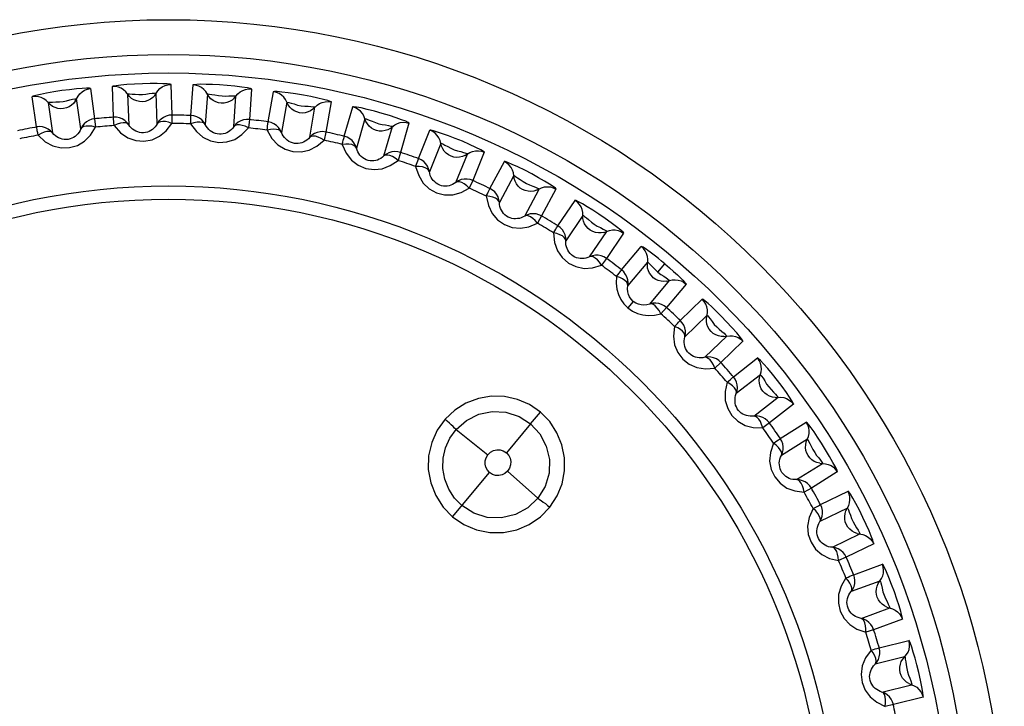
# Model space of a CAD drawing. Header units: millimetres. Extents: x 0 to 1574, y -402 to 1216.
# Tile 45 of 89: x 706.58 to 717.19, y 642.19 to 649.58. Entities that reach past the tile are written whole.
import ezdxf

# ---------------------------------------------------------------- set-up
doc = ezdxf.new("R2010")
doc.units = ezdxf.units.MM
doc.header["$LTSCALE"] = 65.395
for name, color, linetype in [('01_DISPLAYCASE_00_3_AM_0', 7, 'CONTINUOUS'), ('R911330333_FOLIE_00_3_AM_0', 7, 'CONTINUOUS'), ('XUAN_NIU_00_3_AM_0', 7, 'CONTINUOUS')]:
    doc.layers.add(name, color=color, linetype=linetype)

msp = doc.modelspace()

# ---------------------------------------------------------------- linework, layer by layer
at = {"layer": '01_DISPLAYCASE_00_3_AM_0', "color": 7}
msp.add_circle((708.187, 640.582), 8.625, dxfattribs=at)
at = {"layer": 'R911330333_FOLIE_00_3_AM_0', "color": 7}
msp.add_circle((708.187, 640.582), 9, dxfattribs=at)
at = {"layer": 'XUAN_NIU_00_3_AM_0', "color": 7}
for p, q in [((707.345, 648.84), (707.391, 648.514)), ((707.594, 648.532), (707.582, 648.861)), ((708.212, 648.883), (708.224, 648.554)), ((708.428, 648.551), (708.451, 648.879)), ((709.08, 648.835), (709.057, 648.507)), ((709.26, 648.482), (709.317, 648.806)), ((706.766, 648.427), (706.72, 648.753)), ((706.892, 648.689), (706.938, 648.363)), ((707.243, 648.406), (707.197, 648.732)), ((707.746, 648.78), (707.758, 648.451)), ((708.066, 648.462), (708.055, 648.791)), ((708.606, 648.781), (708.583, 648.453)), ((708.89, 648.432), (708.913, 648.76)), ((708.909, 648.763), (708.913, 648.76)), ((709.46, 648.692), (709.403, 648.368)), ((709.938, 648.696), (709.881, 648.372)), ((709.707, 648.315), (709.764, 648.639)), ((710.08, 648.326), (710.17, 648.643)), ((707.391, 648.514), (707.4, 648.425)), ((708.224, 648.554), (708.224, 648.465)), ((709.057, 648.507), (709.047, 648.418)), ((710.301, 648.515), (710.211, 648.199)), ((709.881, 648.372), (709.862, 648.285)), ((710.507, 648.114), (710.598, 648.43)), ((710.776, 648.469), (710.686, 648.153)), ((710.879, 648.086), (711.002, 648.391)), ((711.119, 648.25), (710.996, 647.945)), ((710.686, 648.153), (710.658, 648.067)), ((711.281, 647.83), (711.405, 648.135)), ((711.401, 648.139), (711.405, 648.135)), ((711.587, 648.155), (711.463, 647.85)), ((711.648, 647.764), (711.803, 648.054)), ((711.463, 647.85), (711.426, 647.768)), ((711.904, 647.902), (711.75, 647.612)), ((712.022, 647.467), (712.177, 647.757)), ((712.359, 647.758), (712.205, 647.468)), ((712.38, 647.363), (712.564, 647.635)), ((712.205, 647.468), (712.16, 647.39)), ((712.649, 647.473), (712.465, 647.201)), ((712.721, 647.028), (712.905, 647.301)), ((713.087, 647.283), (712.903, 647.01)), ((713.066, 646.887), (713.277, 647.139)), ((712.903, 647.01), (712.85, 646.938)), ((713.345, 646.969), (713.134, 646.717)), ((713.457, 646.863), (713.532, 646.952)), ((713.37, 646.519), (713.581, 646.771)), ((713.76, 646.734), (713.549, 646.482)), ((713.698, 646.343), (713.935, 646.571)), ((713.192, 646.547), (713.134, 646.478)), ((713.549, 646.482), (713.488, 646.415)), ((713.984, 646.395), (713.748, 646.166)), ((713.962, 645.945), (714.198, 646.173)), ((714.373, 646.118), (714.136, 645.889)), ((714.27, 645.735), (714.529, 645.938)), ((714.136, 645.889), (714.069, 645.829)), ((714.56, 645.757), (714.301, 645.555)), ((714.491, 645.312), (714.75, 645.514)), ((714.917, 645.441), (714.658, 645.238)), ((712.086, 645.229), (712.191, 645.355)), ((712.086, 645.229), (711.825, 644.917)), ((714.658, 645.238), (714.585, 645.186)), ((714.775, 645.071), (715.054, 645.245)), ((711.283, 645.167), (711.626, 644.896)), ((715.066, 645.063), (714.787, 644.888)), ((714.951, 644.627), (715.229, 644.801)), ((715.229, 644.806), (715.229, 644.801)), ((711.245, 644.227), (711.644, 644.703)), ((712.164, 644.427), (711.837, 644.718)), ((715.388, 644.711), (715.109, 644.536)), ((715.109, 644.536), (715.032, 644.492)), ((715.208, 644.358), (715.504, 644.502)), ((715.497, 644.319), (715.201, 644.175)), ((715.336, 643.898), (715.632, 644.042)), ((715.781, 643.935), (715.485, 643.791)), ((715.485, 643.791), (715.403, 643.755)), ((715.565, 643.603), (715.874, 643.716)), ((715.847, 643.535), (715.538, 643.422)), ((715.644, 643.132), (715.953, 643.245)), ((716.089, 643.123), (715.78, 643.011)), ((715.78, 643.011), (715.695, 642.983)), ((715.84, 642.815), (716.159, 642.895)), ((716.114, 642.718), (715.795, 642.638)), ((715.869, 642.339), (716.189, 642.418)), ((716.19, 642.424), (716.189, 642.418)), ((716.312, 642.283), (715.992, 642.204)), ((715.992, 642.204), (715.905, 642.185))]:
    msp.add_line(p, q, dxfattribs=at)
for points in [[(707.348, 648.841), (707.335, 648.843), (707.305, 648.843), (707.258, 648.841), (707.197, 648.836), (707.121, 648.828), (707.038, 648.818), (706.953, 648.805), (706.873, 648.791), (706.808, 648.778), (706.759, 648.767), (706.729, 648.758), (706.717, 648.752)], [(707.183, 648.705), (707.212, 648.76), (707.232, 648.785), (707.256, 648.806), (707.283, 648.822), (707.313, 648.834), (707.345, 648.84)], [(708.216, 648.883), (708.203, 648.887), (708.173, 648.89), (708.126, 648.893), (708.065, 648.895), (707.989, 648.895), (707.905, 648.893), (707.819, 648.889), (707.738, 648.884), (707.672, 648.877), (707.622, 648.871), (707.591, 648.866), (707.579, 648.861)], [(707.727, 648.805), (707.703, 648.826), (707.676, 648.843), (707.647, 648.854), (707.615, 648.861), (707.582, 648.861)], [(707.904, 648.698), (707.873, 648.7), (707.844, 648.707), (707.815, 648.718), (707.789, 648.735), (707.766, 648.755), (707.727, 648.805)], [(707.746, 648.78), (707.751, 648.783), (707.768, 648.782), (707.794, 648.781), (707.827, 648.779), (707.867, 648.775), (707.906, 648.776), (707.944, 648.779), (707.98, 648.786), (708.011, 648.789), (708.035, 648.792), (708.05, 648.793), (708.055, 648.791)], [(708.038, 648.766), (708.072, 648.817), (708.094, 648.84), (708.12, 648.858), (708.149, 648.872), (708.18, 648.88), (708.212, 648.883)], [(709.083, 648.835), (709.071, 648.84), (709.036, 648.847), (708.976, 648.856), (708.902, 648.866), (708.82, 648.873), (708.737, 648.879), (708.661, 648.883), (708.592, 648.885), (708.535, 648.886), (708.49, 648.885), (708.462, 648.882), (708.448, 648.879)], [(708.589, 648.808), (708.568, 648.831), (708.543, 648.851), (708.514, 648.865), (708.483, 648.875), (708.451, 648.879)], [(708.754, 648.684), (708.724, 648.688), (708.695, 648.698), (708.668, 648.712), (708.643, 648.731), (708.622, 648.755), (708.589, 648.808)], [(708.894, 648.736), (708.934, 648.784), (708.958, 648.804), (708.986, 648.82), (709.016, 648.83), (709.048, 648.836), (709.08, 648.835)], [(709.941, 648.696), (709.929, 648.702), (709.901, 648.712), (709.856, 648.724), (709.796, 648.738), (709.721, 648.754), (709.639, 648.77), (709.554, 648.784), (709.474, 648.796), (709.408, 648.803), (709.358, 648.808), (709.327, 648.808), (709.314, 648.806)], [(709.447, 648.721), (709.428, 648.746), (709.405, 648.768), (709.378, 648.786), (709.349, 648.799), (709.317, 648.806)], [(706.87, 648.712), (706.844, 648.73), (706.816, 648.744), (706.785, 648.752), (706.753, 648.755), (706.72, 648.753)], [(707.057, 648.624), (707.027, 648.623), (706.996, 648.626), (706.967, 648.635), (706.939, 648.648), (706.914, 648.667), (706.87, 648.712)], [(706.892, 648.689), (706.896, 648.693), (706.913, 648.694), (706.939, 648.695), (706.972, 648.697), (707.012, 648.697), (707.051, 648.702), (707.088, 648.709), (707.124, 648.719), (707.154, 648.726), (707.177, 648.731), (707.193, 648.734), (707.197, 648.732)], [(707.183, 648.705), (707.164, 648.681), (707.142, 648.66), (707.116, 648.644), (707.087, 648.631), (707.057, 648.624)], [(708.038, 648.766), (708.017, 648.743), (707.992, 648.725), (707.965, 648.711), (707.935, 648.702), (707.904, 648.698)], [(708.606, 648.781), (708.611, 648.784), (708.628, 648.781), (708.654, 648.777), (708.687, 648.772), (708.725, 648.764), (708.764, 648.761), (708.802, 648.76), (708.838, 648.762), (708.869, 648.763), (708.909, 648.763)], [(708.894, 648.736), (708.871, 648.717), (708.844, 648.701), (708.815, 648.69), (708.785, 648.684), (708.754, 648.684)], [(709.597, 648.58), (709.568, 648.588), (709.54, 648.6), (709.515, 648.618), (709.493, 648.639), (709.474, 648.664), (709.447, 648.721)], [(709.46, 648.692), (709.466, 648.695), (709.482, 648.69), (709.507, 648.684), (709.539, 648.675), (709.577, 648.663), (709.616, 648.656), (709.653, 648.651), (709.69, 648.649), (709.721, 648.647), (709.745, 648.644), (709.76, 648.642), (709.764, 648.639)], [(709.742, 648.618), (709.787, 648.661), (709.813, 648.678), (709.842, 648.691), (709.873, 648.699), (709.906, 648.7), (709.938, 648.696)], [(709.742, 648.618), (709.717, 648.601), (709.689, 648.588), (709.66, 648.58), (709.629, 648.577), (709.597, 648.58)], [(710.779, 648.468), (710.768, 648.476), (710.741, 648.488), (710.697, 648.505), (710.639, 648.526), (710.567, 648.549), (710.487, 648.573), (710.404, 648.596), (710.326, 648.616), (710.261, 648.631), (710.211, 648.64), (710.18, 648.644), (710.167, 648.644)], [(710.29, 648.545), (710.274, 648.572), (710.254, 648.596), (710.229, 648.616), (710.201, 648.632), (710.17, 648.643)], [(707.391, 648.514), (707.36, 648.509), (707.33, 648.497), (707.303, 648.481), (707.279, 648.46), (707.258, 648.435), (707.243, 648.406)], [(707.601, 648.443), (707.599, 648.467), (707.597, 648.489), (707.596, 648.506), (707.595, 648.519), (707.594, 648.528), (707.594, 648.532)], [(707.758, 648.451), (707.738, 648.476), (707.715, 648.497), (707.688, 648.514), (707.658, 648.526), (707.626, 648.532), (707.594, 648.532)], [(708.224, 648.554), (708.193, 648.552), (708.162, 648.544), (708.133, 648.53), (708.107, 648.512), (708.084, 648.489), (708.066, 648.462)], [(708.224, 648.465), (708.188, 648.477), (708.155, 648.484), (708.125, 648.486), (708.099, 648.483), (708.08, 648.475), (708.066, 648.462)], [(708.425, 648.461), (708.426, 648.486), (708.427, 648.507), (708.427, 648.525), (708.428, 648.538), (708.428, 648.547), (708.428, 648.551)], [(708.583, 648.453), (708.57, 648.466), (708.551, 648.475), (708.525, 648.479), (708.495, 648.478), (708.461, 648.472), (708.425, 648.461)], [(708.583, 648.453), (708.566, 648.48), (708.545, 648.503), (708.52, 648.523), (708.491, 648.537), (708.46, 648.547), (708.428, 648.551)], [(709.057, 648.507), (709.026, 648.507), (708.994, 648.503), (708.964, 648.492), (708.936, 648.477), (708.911, 648.456), (708.89, 648.432)], [(709.248, 648.393), (709.251, 648.417), (709.254, 648.438), (709.256, 648.456), (709.258, 648.469), (709.259, 648.478), (709.26, 648.482)], [(709.403, 648.368), (709.389, 648.397), (709.371, 648.422), (709.348, 648.444), (709.321, 648.462), (709.291, 648.475), (709.26, 648.482)], [(710.425, 648.389), (710.397, 648.4), (710.371, 648.415), (710.347, 648.435), (710.328, 648.459), (710.312, 648.485), (710.29, 648.545)], [(710.301, 648.515), (710.307, 648.517), (710.322, 648.511), (710.347, 648.501), (710.378, 648.489), (710.414, 648.473), (710.452, 648.462), (710.489, 648.453), (710.525, 648.448), (710.555, 648.442), (710.579, 648.437), (710.594, 648.434), (710.598, 648.43)], [(710.574, 648.411), (710.623, 648.449), (710.651, 648.464), (710.681, 648.474), (710.713, 648.478), (710.745, 648.476), (710.776, 648.469)], [(706.938, 648.363), (706.916, 648.386), (706.89, 648.404), (706.861, 648.418), (706.831, 648.427), (706.799, 648.43), (706.766, 648.427)], [(706.782, 648.338), (706.778, 648.363), (706.774, 648.384), (706.771, 648.401), (706.768, 648.414), (706.767, 648.423), (706.766, 648.427)], [(706.782, 648.338), (706.86, 648.268), (706.942, 648.223), (707.031, 648.202), (707.12, 648.204), (707.205, 648.228), (707.282, 648.273), (707.346, 648.339), (707.4, 648.425)], [(706.938, 648.363), (706.923, 648.374), (706.902, 648.378), (706.876, 648.377), (706.846, 648.369), (706.815, 648.356), (706.782, 648.338)], [(707.243, 648.406), (707.234, 648.387), (707.224, 648.369), (707.211, 648.353), (707.197, 648.338), (707.182, 648.325), (707.165, 648.314), (707.147, 648.305), (707.127, 648.298), (707.107, 648.293), (707.086, 648.291), (707.064, 648.292), (707.043, 648.295), (707.023, 648.301), (707.003, 648.309), (706.985, 648.32), (706.968, 648.332), (706.952, 648.347), (706.938, 648.363)], [(707.4, 648.425), (707.362, 648.434), (707.329, 648.437), (707.299, 648.436), (707.274, 648.431), (707.255, 648.421), (707.243, 648.406)], [(707.758, 648.451), (707.744, 648.463), (707.724, 648.47), (707.698, 648.471), (707.668, 648.467), (707.635, 648.457), (707.601, 648.443)], [(707.601, 648.443), (707.671, 648.365), (707.747, 648.311), (707.834, 648.281), (707.922, 648.274), (708.009, 648.289), (708.091, 648.326), (708.162, 648.384), (708.224, 648.465)], [(708.066, 648.462), (708.055, 648.444), (708.043, 648.427), (708.029, 648.412), (708.013, 648.399), (707.997, 648.388), (707.979, 648.379), (707.96, 648.371), (707.94, 648.366), (707.919, 648.364), (707.897, 648.364), (707.876, 648.367), (707.855, 648.373), (707.836, 648.38), (707.817, 648.391), (707.8, 648.403), (707.785, 648.417), (707.77, 648.433), (707.758, 648.451)], [(708.425, 648.461), (708.487, 648.376), (708.557, 648.315), (708.64, 648.276), (708.727, 648.26), (708.816, 648.265), (708.901, 648.293), (708.977, 648.344), (709.047, 648.418)], [(708.89, 648.432), (708.878, 648.415), (708.864, 648.4), (708.848, 648.386), (708.831, 648.374), (708.814, 648.365), (708.795, 648.358), (708.775, 648.352), (708.755, 648.35), (708.734, 648.349), (708.712, 648.352), (708.692, 648.357), (708.672, 648.364), (708.653, 648.374), (708.636, 648.386), (708.62, 648.4), (708.606, 648.416), (708.593, 648.434), (708.583, 648.453)], [(709.047, 648.418), (709.013, 648.434), (708.981, 648.444), (708.951, 648.449), (708.925, 648.449), (708.905, 648.443), (708.89, 648.432)], [(709.403, 648.368), (709.392, 648.383), (709.374, 648.394), (709.349, 648.401), (709.318, 648.403), (709.284, 648.4), (709.248, 648.393)], [(709.248, 648.393), (709.3, 648.302), (709.364, 648.234), (709.442, 648.186), (709.527, 648.161), (709.616, 648.158), (709.703, 648.176), (709.784, 648.219), (709.862, 648.285)], [(709.881, 648.372), (709.849, 648.376), (709.818, 648.375), (709.787, 648.368), (709.757, 648.355), (709.73, 648.337), (709.707, 648.315)], [(710.574, 648.411), (710.547, 648.397), (710.518, 648.387), (710.487, 648.382), (710.456, 648.383), (710.425, 648.389)], [(711.589, 648.154), (711.579, 648.163), (711.549, 648.18), (711.495, 648.207), (711.427, 648.239), (711.351, 648.272), (711.274, 648.303), (711.202, 648.331), (711.138, 648.354), (711.084, 648.372), (711.041, 648.385), (711.013, 648.391), (710.999, 648.392)], [(711.111, 648.281), (711.098, 648.31), (711.08, 648.336), (711.058, 648.359), (711.032, 648.378), (711.002, 648.391)], [(709.707, 648.315), (709.693, 648.3), (709.677, 648.286), (709.66, 648.274), (709.642, 648.264), (709.624, 648.257), (709.604, 648.251), (709.584, 648.248), (709.563, 648.248), (709.542, 648.25), (709.522, 648.254), (709.501, 648.262), (709.482, 648.271), (709.465, 648.283), (709.449, 648.297), (709.435, 648.312), (709.422, 648.33), (709.412, 648.348), (709.403, 648.369)], [(709.862, 648.285), (709.829, 648.304), (709.799, 648.318), (709.769, 648.326), (709.743, 648.329), (709.723, 648.325), (709.707, 648.315)], [(710.058, 648.239), (710.064, 648.263), (710.069, 648.284), (710.073, 648.301), (710.077, 648.314), (710.079, 648.323), (710.08, 648.326)], [(710.211, 648.199), (710.2, 648.228), (710.184, 648.256), (710.163, 648.28), (710.138, 648.3), (710.11, 648.316), (710.08, 648.326)], [(711.229, 648.112), (711.202, 648.126), (711.178, 648.144), (711.156, 648.166), (711.139, 648.192), (711.127, 648.22), (711.111, 648.281)], [(710.211, 648.199), (710.201, 648.214), (710.184, 648.227), (710.16, 648.236), (710.13, 648.242), (710.095, 648.243), (710.058, 648.239)], [(710.058, 648.239), (710.101, 648.144), (710.157, 648.069), (710.23, 648.014), (710.312, 647.979), (710.4, 647.967), (710.489, 647.976), (710.574, 648.01), (710.658, 648.067)], [(710.507, 648.114), (710.491, 648.1), (710.474, 648.088), (710.456, 648.078), (710.437, 648.07), (710.418, 648.065), (710.398, 648.061), (710.378, 648.06), (710.357, 648.062), (710.336, 648.066), (710.316, 648.073), (710.297, 648.082), (710.279, 648.094), (710.263, 648.107), (710.248, 648.123), (710.236, 648.14), (710.225, 648.158), (710.217, 648.178), (710.211, 648.199)], [(710.686, 648.153), (710.655, 648.16), (710.623, 648.162), (710.592, 648.158), (710.561, 648.148), (710.533, 648.134), (710.507, 648.114)], [(711.119, 648.25), (711.124, 648.252), (711.14, 648.244), (711.164, 648.232), (711.193, 648.217), (711.227, 648.197), (711.263, 648.182), (711.299, 648.17), (711.334, 648.161), (711.363, 648.152), (711.401, 648.139)], [(711.379, 648.119), (711.432, 648.152), (711.461, 648.163), (711.492, 648.17), (711.524, 648.171), (711.556, 648.166), (711.587, 648.155)], [(710.658, 648.067), (710.627, 648.09), (710.598, 648.107), (710.57, 648.118), (710.545, 648.124), (710.524, 648.122), (710.507, 648.114)], [(710.848, 648.002), (710.857, 648.025), (710.864, 648.045), (710.87, 648.062), (710.874, 648.074), (710.877, 648.082), (710.879, 648.086)], [(710.996, 647.945), (710.988, 647.976), (710.975, 648.005), (710.957, 648.031), (710.935, 648.054), (710.908, 648.073), (710.879, 648.086)], [(711.379, 648.119), (711.351, 648.107), (711.321, 648.101), (711.29, 648.099), (711.259, 648.103), (711.229, 648.112)], [(712.362, 647.757), (712.353, 647.767), (712.329, 647.784), (712.29, 647.81), (712.237, 647.842), (712.171, 647.88), (712.098, 647.92), (712.022, 647.96), (711.949, 647.996), (711.889, 648.023), (711.842, 648.043), (711.813, 648.054), (711.8, 648.056)], [(711.9, 647.933), (711.89, 647.963), (711.875, 647.991), (711.855, 648.016), (711.831, 648.038), (711.803, 648.054)], [(710.848, 648.002), (710.881, 647.902), (710.929, 647.822), (710.995, 647.759), (711.074, 647.717), (711.159, 647.695), (711.249, 647.695), (711.337, 647.72), (711.426, 647.768)], [(710.996, 647.945), (710.988, 647.962), (710.972, 647.976), (710.949, 647.988), (710.92, 647.996), (710.886, 648.001), (710.848, 648.002)], [(711.281, 647.83), (711.264, 647.818), (711.246, 647.808), (711.227, 647.8), (711.208, 647.794), (711.188, 647.79), (711.168, 647.789), (711.147, 647.79), (711.127, 647.794), (711.107, 647.8), (711.088, 647.809), (711.069, 647.82), (711.053, 647.834), (711.038, 647.849), (711.025, 647.866), (711.015, 647.884), (711.006, 647.904), (711, 647.924), (710.996, 647.946)], [(711.463, 647.85), (711.434, 647.86), (711.402, 647.865), (711.37, 647.865), (711.339, 647.859), (711.309, 647.847), (711.281, 647.83)], [(712, 647.753), (711.974, 647.769), (711.952, 647.79), (711.933, 647.814), (711.918, 647.841), (711.909, 647.871), (711.9, 647.933)], [(711.904, 647.902), (711.91, 647.903), (711.924, 647.893), (711.946, 647.879), (711.974, 647.861), (712.006, 647.838), (712.041, 647.819), (712.075, 647.803), (712.11, 647.79), (712.138, 647.778), (712.16, 647.768), (712.174, 647.762), (712.177, 647.757)], [(711.426, 647.768), (711.399, 647.794), (711.372, 647.814), (711.345, 647.828), (711.32, 647.836), (711.299, 647.837), (711.281, 647.83)], [(711.609, 647.683), (711.62, 647.705), (711.629, 647.724), (711.637, 647.74), (711.643, 647.752), (711.646, 647.76), (711.648, 647.764)], [(711.75, 647.612), (711.745, 647.643), (711.735, 647.673), (711.72, 647.701), (711.7, 647.726), (711.676, 647.747), (711.648, 647.764)], [(712.149, 647.744), (712.12, 647.735), (712.09, 647.732), (712.059, 647.734), (712.029, 647.741), (712, 647.753)], [(712.149, 647.744), (712.205, 647.771), (712.235, 647.78), (712.267, 647.783), (712.299, 647.78), (712.33, 647.772), (712.359, 647.758)], [(711.609, 647.683), (711.631, 647.58), (711.671, 647.495), (711.73, 647.426), (711.804, 647.376), (711.887, 647.345), (711.976, 647.336), (712.066, 647.351), (712.16, 647.39)], [(711.75, 647.612), (711.744, 647.629), (711.73, 647.645), (711.708, 647.659), (711.68, 647.67), (711.646, 647.678), (711.609, 647.683)], [(713.089, 647.281), (713.081, 647.292), (713.056, 647.315), (713.012, 647.35), (712.955, 647.393), (712.889, 647.44), (712.819, 647.488), (712.755, 647.53), (712.695, 647.567), (712.644, 647.597), (712.603, 647.62), (712.576, 647.633), (712.561, 647.637)], [(712.648, 647.505), (712.641, 647.536), (712.629, 647.565), (712.612, 647.592), (712.59, 647.616), (712.564, 647.635)], [(712.022, 647.467), (712.004, 647.457), (711.985, 647.448), (711.965, 647.442), (711.945, 647.439), (711.925, 647.437), (711.905, 647.438), (711.885, 647.441), (711.865, 647.447), (711.845, 647.456), (711.827, 647.466), (711.81, 647.479), (711.795, 647.495), (711.782, 647.511), (711.771, 647.529), (711.762, 647.549), (711.756, 647.569), (711.752, 647.59), (711.75, 647.612)], [(712.205, 647.468), (712.176, 647.481), (712.146, 647.489), (712.114, 647.492), (712.082, 647.489), (712.051, 647.481), (712.022, 647.467)], [(712.16, 647.39), (712.135, 647.419), (712.11, 647.441), (712.085, 647.458), (712.061, 647.469), (712.04, 647.472), (712.022, 647.467)], [(712.728, 647.315), (712.705, 647.334), (712.684, 647.357), (712.668, 647.383), (712.657, 647.412), (712.65, 647.442), (712.648, 647.505)], [(712.649, 647.473), (712.655, 647.473), (712.667, 647.463), (712.687, 647.448), (712.711, 647.428), (712.74, 647.402), (712.771, 647.38), (712.804, 647.359), (712.838, 647.342), (712.866, 647.327), (712.888, 647.314), (712.902, 647.306), (712.905, 647.301)], [(712.333, 647.286), (712.346, 647.307), (712.357, 647.325), (712.366, 647.34), (712.373, 647.352), (712.378, 647.359), (712.38, 647.363)], [(712.465, 647.201), (712.464, 647.232), (712.457, 647.263), (712.445, 647.293), (712.428, 647.319), (712.406, 647.343), (712.38, 647.363)], [(712.876, 647.29), (712.846, 647.285), (712.816, 647.285), (712.785, 647.29), (712.756, 647.3), (712.728, 647.315)], [(712.876, 647.29), (712.934, 647.312), (712.966, 647.317), (712.997, 647.317), (713.029, 647.311), (713.059, 647.3), (713.087, 647.283)], [(712.333, 647.286), (712.344, 647.182), (712.374, 647.093), (712.426, 647.019), (712.494, 646.961), (712.573, 646.922), (712.661, 646.903), (712.752, 646.909), (712.85, 646.938)], [(712.465, 647.201), (712.461, 647.218), (712.448, 647.236), (712.428, 647.252), (712.401, 647.266), (712.369, 647.278), (712.333, 647.286)], [(712.721, 647.028), (712.702, 647.02), (712.682, 647.014), (712.662, 647.01), (712.641, 647.008), (712.621, 647.009), (712.601, 647.012), (712.581, 647.017), (712.562, 647.025), (712.544, 647.035), (712.527, 647.048), (712.511, 647.063), (712.498, 647.08), (712.487, 647.098), (712.478, 647.117), (712.471, 647.137), (712.467, 647.157), (712.465, 647.179), (712.465, 647.201)], [(713.532, 646.952), (713.496, 646.982), (713.462, 647.009), (713.43, 647.035), (713.401, 647.057), (713.374, 647.078), (713.35, 647.095), (713.329, 647.11), (713.311, 647.122), (713.297, 647.13), (713.287, 647.136), (713.279, 647.14), (713.275, 647.141)], [(713.347, 647.001), (713.344, 647.032), (713.335, 647.063), (713.32, 647.091), (713.301, 647.117), (713.277, 647.139)], [(712.903, 647.01), (712.876, 647.026), (712.846, 647.038), (712.815, 647.044), (712.783, 647.044), (712.751, 647.039), (712.721, 647.028)], [(712.85, 646.938), (712.828, 646.969), (712.806, 646.994), (712.782, 647.013), (712.76, 647.026), (712.739, 647.031), (712.721, 647.028)], [(713.407, 646.803), (713.386, 646.825), (713.368, 646.85), (713.355, 646.877), (713.346, 646.907), (713.343, 646.938), (713.347, 647.001)], [(713.011, 646.816), (713.026, 646.835), (713.039, 646.852), (713.05, 646.866), (713.058, 646.877), (713.063, 646.884), (713.066, 646.887)], [(713.134, 646.717), (713.136, 646.749), (713.132, 646.78), (713.123, 646.811), (713.109, 646.839), (713.09, 646.865), (713.066, 646.887)], [(713.345, 646.969), (713.351, 646.968), (713.381, 646.939)], [(713.381, 646.939), (713.402, 646.917), (713.426, 646.89), (713.457, 646.863)], [(713.532, 646.952), (713.582, 646.91), (713.626, 646.87), (713.666, 646.834), (713.7, 646.802), (713.726, 646.776), (713.744, 646.756), (713.757, 646.741), (713.763, 646.732)], [(713.011, 646.816), (713.007, 646.745), (713.014, 646.68), (713.031, 646.622), (713.057, 646.569), (713.091, 646.521), (713.134, 646.478)], [(713.134, 646.717), (713.131, 646.735), (713.121, 646.754), (713.102, 646.772), (713.077, 646.789), (713.046, 646.804), (713.011, 646.816)], [(713.552, 646.764), (713.521, 646.761), (713.491, 646.764), (713.461, 646.772), (713.433, 646.785), (713.407, 646.803)], [(713.457, 646.863), (713.489, 646.838), (713.519, 646.819), (713.545, 646.801)], [(713.545, 646.801), (713.579, 646.776), (713.581, 646.771)], [(713.552, 646.764), (713.612, 646.779), (713.643, 646.781), (713.675, 646.777), (713.706, 646.768), (713.734, 646.754), (713.76, 646.734)], [(713.192, 646.547), (713.169, 646.571), (713.152, 646.596), (713.14, 646.622), (713.133, 646.65), (713.13, 646.682), (713.134, 646.717)], [(714.375, 646.115), (714.368, 646.129), (714.346, 646.16), (714.305, 646.209), (714.254, 646.268), (714.197, 646.329), (714.138, 646.39), (714.085, 646.443), (714.037, 646.489), (713.997, 646.525), (713.966, 646.551), (713.944, 646.567), (713.933, 646.573)], [(713.99, 646.426), (713.99, 646.458), (713.984, 646.489), (713.973, 646.519), (713.956, 646.547), (713.935, 646.571)], [(713.134, 646.478), (713.184, 646.443), (713.237, 646.418), (713.293, 646.401), (713.353, 646.395), (713.419, 646.399), (713.488, 646.415)], [(713.37, 646.519), (713.336, 646.51), (713.304, 646.507), (713.275, 646.509), (713.248, 646.516), (713.219, 646.528), (713.192, 646.547)], [(713.549, 646.482), (713.524, 646.501), (713.495, 646.515), (713.465, 646.525), (713.433, 646.529), (713.401, 646.527), (713.37, 646.519)], [(713.488, 646.415), (713.47, 646.449), (713.45, 646.476), (713.429, 646.498), (713.408, 646.513), (713.389, 646.52), (713.37, 646.519)], [(714.029, 646.224), (714.01, 646.247), (713.995, 646.274), (713.984, 646.303), (713.979, 646.333), (713.979, 646.364), (713.99, 646.426)], [(713.984, 646.395), (713.99, 646.394), (714.001, 646.38), (714.018, 646.359), (714.04, 646.332), (714.063, 646.3), (714.09, 646.272), (714.117, 646.247), (714.146, 646.224), (714.169, 646.205), (714.186, 646.189), (714.197, 646.178), (714.198, 646.173)], [(713.636, 646.278), (713.625, 646.174), (713.636, 646.081), (713.672, 645.997), (713.726, 645.926), (713.795, 645.871), (713.877, 645.835), (713.968, 645.821), (714.069, 645.829)], [(713.636, 646.278), (713.653, 646.295), (713.668, 646.311), (713.68, 646.324), (713.689, 646.333), (713.695, 646.34), (713.698, 646.343)], [(713.748, 646.166), (713.747, 646.185), (713.739, 646.204), (713.722, 646.225), (713.699, 646.244), (713.67, 646.262), (713.636, 646.278)], [(713.748, 646.166), (713.753, 646.198), (713.753, 646.229), (713.747, 646.261), (713.736, 646.29), (713.719, 646.318), (713.698, 646.343)], [(713.962, 645.945), (713.941, 645.941), (713.921, 645.939), (713.9, 645.939), (713.88, 645.942), (713.86, 645.947), (713.841, 645.954), (713.823, 645.963), (713.806, 645.975), (713.79, 645.989), (713.776, 646.005), (713.764, 646.022), (713.754, 646.041), (713.747, 646.061), (713.742, 646.082), (713.74, 646.103), (713.74, 646.124), (713.743, 646.145), (713.748, 646.167)], [(714.168, 646.169), (714.138, 646.17), (714.108, 646.176), (714.079, 646.187), (714.053, 646.203), (714.029, 646.224)], [(714.168, 646.169), (714.23, 646.178), (714.261, 646.176), (714.292, 646.17), (714.322, 646.157), (714.349, 646.14), (714.373, 646.118)], [(714.136, 645.889), (714.113, 645.911), (714.087, 645.928), (714.057, 645.94), (714.026, 645.948), (713.994, 645.949), (713.962, 645.945)], [(714.069, 645.829), (714.054, 645.864), (714.038, 645.893), (714.019, 645.917), (713.999, 645.934), (713.981, 645.944), (713.962, 645.945)], [(714.919, 645.438), (714.915, 645.451), (714.9, 645.477), (714.875, 645.516), (714.84, 645.567), (714.795, 645.629), (714.745, 645.695), (714.691, 645.762), (714.639, 645.825), (714.595, 645.874), (714.561, 645.912), (714.538, 645.933), (714.527, 645.94)], [(714.569, 645.788), (714.572, 645.819), (714.57, 645.851), (714.562, 645.882), (714.548, 645.911), (714.529, 645.938)], [(714.202, 645.677), (714.22, 645.693), (714.237, 645.707), (714.25, 645.718), (714.26, 645.727), (714.267, 645.732), (714.27, 645.735)], [(714.301, 645.555), (714.31, 645.585), (714.313, 645.617), (714.31, 645.648), (714.302, 645.679), (714.289, 645.708), (714.27, 645.735)], [(714.586, 645.582), (714.57, 645.607), (714.558, 645.635), (714.55, 645.665), (714.548, 645.696), (714.552, 645.727), (714.569, 645.788)], [(714.56, 645.757), (714.565, 645.756), (714.574, 645.741), (714.589, 645.719), (714.607, 645.692), (714.627, 645.657), (714.651, 645.626), (714.675, 645.597), (714.702, 645.571), (714.723, 645.549), (714.739, 645.531), (714.749, 645.519), (714.75, 645.514)], [(714.202, 645.677), (714.18, 645.575), (714.181, 645.481), (714.208, 645.394), (714.254, 645.318), (714.318, 645.256), (714.395, 645.211), (714.484, 645.188), (714.585, 645.186)], [(714.301, 645.555), (714.302, 645.573), (714.296, 645.593), (714.282, 645.615), (714.261, 645.637), (714.233, 645.658), (714.202, 645.677)], [(712.191, 645.355), (712.074, 645.435), (711.944, 645.491), (711.806, 645.522), (711.664, 645.525), (711.523, 645.501), (711.39, 645.45), (711.27, 645.375), (711.165, 645.277)], [(714.491, 645.312), (714.47, 645.31), (714.449, 645.31), (714.429, 645.313), (714.409, 645.317), (714.39, 645.324), (714.372, 645.333), (714.355, 645.345), (714.339, 645.358), (714.325, 645.373), (714.312, 645.391), (714.302, 645.41), (714.294, 645.43), (714.289, 645.45), (714.287, 645.471), (714.287, 645.492), (714.289, 645.513), (714.294, 645.534), (714.301, 645.555)], [(714.719, 645.513), (714.689, 645.517), (714.66, 645.526), (714.633, 645.54), (714.608, 645.559), (714.586, 645.582)], [(714.719, 645.513), (714.781, 645.515), (714.813, 645.511), (714.843, 645.501), (714.871, 645.485), (714.896, 645.465), (714.917, 645.441)], [(711.283, 645.167), (711.394, 645.265), (711.527, 645.332), (711.672, 645.362), (711.82, 645.354), (711.961, 645.309), (712.086, 645.229)], [(712.293, 644.331), (712.371, 644.452), (712.425, 644.583), (712.451, 644.722), (712.451, 644.863), (712.423, 645.002), (712.37, 645.133), (712.292, 645.252), (712.191, 645.355)], [(714.658, 645.238), (714.638, 645.262), (714.613, 645.282), (714.585, 645.298), (714.555, 645.308), (714.523, 645.313), (714.491, 645.312)], [(714.585, 645.186), (714.574, 645.222), (714.561, 645.253), (714.544, 645.278), (714.527, 645.298), (714.509, 645.309), (714.491, 645.312)], [(711.165, 645.277), (711.08, 645.159), (711.021, 645.027), (710.988, 644.884), (710.984, 644.737), (711.01, 644.592), (711.064, 644.455), (711.143, 644.332), (711.245, 644.227)], [(711.283, 645.167), (711.268, 645.181), (711.251, 645.198), (711.232, 645.216), (711.211, 645.236), (711.188, 645.256), (711.165, 645.277)], [(712.086, 645.229), (712.187, 645.12), (712.255, 644.989), (712.289, 644.845), (712.284, 644.697), (712.242, 644.554), (712.164, 644.427)], [(715.39, 644.708), (715.386, 644.724), (715.371, 644.757), (715.342, 644.812), (715.305, 644.878), (715.263, 644.95), (715.218, 645.021), (715.176, 645.086), (715.138, 645.141), (715.106, 645.186), (715.081, 645.218), (715.063, 645.239), (715.053, 645.248)], [(715.078, 645.092), (715.084, 645.123), (715.085, 645.155), (715.081, 645.186), (715.07, 645.217), (715.054, 645.245)], [(711.346, 644.347), (711.266, 644.429), (711.204, 644.526), (711.162, 644.633), (711.142, 644.746), (711.145, 644.86), (711.17, 644.971), (711.217, 645.074), (711.283, 645.167)], [(715.074, 644.886), (715.06, 644.913), (715.051, 644.942), (715.047, 644.972), (715.048, 645.003), (715.054, 645.034), (715.078, 645.092)], [(714.701, 645.02), (714.669, 644.921), (714.66, 644.828), (714.678, 644.738), (714.716, 644.657), (714.772, 644.59), (714.845, 644.537), (714.931, 644.505), (715.032, 644.492)], [(714.701, 645.02), (714.722, 645.034), (714.739, 645.046), (714.754, 645.056), (714.765, 645.064), (714.772, 645.069), (714.775, 645.071)], [(714.787, 644.888), (714.791, 644.906), (714.786, 644.927), (714.774, 644.95), (714.756, 644.974), (714.731, 644.998), (714.701, 645.02)], [(714.787, 644.888), (714.799, 644.918), (714.805, 644.949), (714.806, 644.98), (714.801, 645.012), (714.791, 645.043), (714.775, 645.071)], [(715.066, 645.063), (715.072, 645.06), (715.08, 645.043), (715.093, 645.018), (715.108, 644.987), (715.125, 644.952), (715.145, 644.919), (715.166, 644.889), (715.189, 644.861), (715.207, 644.838), (715.229, 644.806)], [(711.644, 644.703), (711.62, 644.73), (711.604, 644.76), (711.596, 644.794), (711.597, 644.83), (711.607, 644.863), (711.626, 644.896)], [(711.626, 644.896), (711.654, 644.922), (711.686, 644.94), (711.722, 644.948), (711.758, 644.948), (711.792, 644.937), (711.825, 644.917)], [(711.825, 644.917), (711.85, 644.889), (711.866, 644.858), (711.873, 644.822), (711.871, 644.785), (711.859, 644.751), (711.837, 644.718)], [(714.951, 644.627), (714.93, 644.627), (714.909, 644.63), (714.889, 644.634), (714.87, 644.641), (714.852, 644.65), (714.835, 644.661), (714.819, 644.674), (714.805, 644.689), (714.792, 644.705), (714.781, 644.724), (714.773, 644.744), (714.768, 644.765), (714.765, 644.785), (714.764, 644.807), (714.766, 644.828), (714.771, 644.848), (714.778, 644.869), (714.787, 644.888)], [(715.199, 644.803), (715.169, 644.811), (715.141, 644.823), (715.116, 644.84), (715.093, 644.861), (715.074, 644.886)], [(715.199, 644.803), (715.261, 644.799), (715.292, 644.791), (715.321, 644.778), (715.347, 644.76), (715.37, 644.737), (715.388, 644.711)], [(711.837, 644.718), (711.809, 644.694), (711.778, 644.679), (711.743, 644.671), (711.708, 644.673), (711.675, 644.683), (711.644, 644.703)], [(715.032, 644.492), (715.024, 644.529), (715.014, 644.561), (715, 644.588), (714.985, 644.609), (714.969, 644.622), (714.951, 644.627)], [(715.109, 644.536), (715.091, 644.562), (715.069, 644.585), (715.043, 644.603), (715.014, 644.616), (714.983, 644.625), (714.951, 644.627)], [(715.782, 643.932), (715.78, 643.946), (715.771, 643.974), (715.755, 644.018), (715.731, 644.075), (715.7, 644.144), (715.664, 644.22), (715.626, 644.297), (715.588, 644.369), (715.556, 644.426), (715.529, 644.47), (715.512, 644.496), (715.503, 644.505)], [(715.511, 644.347), (715.521, 644.377), (715.525, 644.409), (715.524, 644.441), (715.517, 644.472), (715.504, 644.502)], [(712.164, 644.427), (712.055, 644.323), (711.922, 644.251), (711.772, 644.215), (711.619, 644.221), (711.473, 644.266), (711.346, 644.347)], [(712.164, 644.427), (712.181, 644.415), (712.2, 644.402), (712.222, 644.386), (712.245, 644.369), (712.269, 644.35), (712.293, 644.331)], [(715.129, 644.315), (715.151, 644.327), (715.17, 644.337), (715.185, 644.345), (715.197, 644.352), (715.205, 644.356), (715.208, 644.358)], [(715.201, 644.175), (715.216, 644.203), (715.226, 644.233), (715.23, 644.264), (715.228, 644.296), (715.221, 644.328), (715.208, 644.358)], [(715.486, 644.142), (715.475, 644.171), (715.469, 644.2), (715.468, 644.231), (715.473, 644.262), (715.482, 644.291), (715.511, 644.347)], [(711.245, 644.227), (711.368, 644.144), (711.504, 644.087), (711.648, 644.058), (711.794, 644.059), (711.937, 644.088), (712.071, 644.144), (712.191, 644.226), (712.293, 644.331)], [(715.129, 644.315), (715.087, 644.219), (715.069, 644.127), (715.076, 644.037), (715.106, 643.953), (715.155, 643.879), (715.222, 643.819), (715.304, 643.779), (715.403, 643.755)], [(715.201, 644.175), (715.206, 644.192), (715.204, 644.214), (715.195, 644.238), (715.179, 644.264), (715.157, 644.29), (715.129, 644.315)], [(715.497, 644.319), (715.502, 644.316), (715.508, 644.301), (715.517, 644.276), (715.529, 644.245), (715.542, 644.207), (715.558, 644.172), (715.576, 644.139), (715.597, 644.108), (715.613, 644.082), (715.625, 644.061), (715.632, 644.047), (715.632, 644.042)], [(715.336, 643.898), (715.316, 643.9), (715.295, 643.905), (715.276, 643.912), (715.257, 643.92), (715.24, 643.931), (715.224, 643.944), (715.21, 643.958), (715.197, 643.974), (715.187, 643.993), (715.178, 644.012), (715.172, 644.033), (715.169, 644.054), (715.168, 644.075), (715.17, 644.096), (715.174, 644.117), (715.181, 644.137), (715.19, 644.156), (715.201, 644.175)], [(715.602, 644.047), (715.573, 644.058), (715.547, 644.073), (715.523, 644.092), (715.502, 644.115), (715.486, 644.142)], [(715.602, 644.047), (715.663, 644.036), (715.693, 644.025), (715.72, 644.009), (715.744, 643.989), (715.765, 643.964), (715.781, 643.935)], [(715.403, 643.755), (715.399, 643.793), (715.392, 643.825), (715.382, 643.854), (715.369, 643.876), (715.354, 643.891), (715.336, 643.898)], [(715.485, 643.791), (715.47, 643.819), (715.45, 643.843), (715.426, 643.864), (715.398, 643.881), (715.368, 643.892), (715.336, 643.898)], [(715.865, 643.561), (715.878, 643.59), (715.885, 643.621), (715.887, 643.652), (715.883, 643.684), (715.874, 643.716)], [(716.09, 643.12), (716.09, 643.134), (716.084, 643.163), (716.072, 643.208), (716.055, 643.267), (716.031, 643.34), (716.004, 643.418), (715.973, 643.499), (715.943, 643.574), (715.917, 643.635), (715.896, 643.681), (715.881, 643.708), (715.873, 643.718)], [(715.482, 643.569), (715.504, 643.578), (715.524, 643.586), (715.54, 643.593), (715.553, 643.598), (715.561, 643.602), (715.565, 643.603)], [(715.538, 643.422), (715.556, 643.448), (715.569, 643.477), (715.576, 643.508), (715.578, 643.54), (715.574, 643.572), (715.565, 643.603)], [(715.482, 643.569), (715.429, 643.478), (715.402, 643.389), (715.4, 643.298), (715.421, 643.211), (715.462, 643.133), (715.522, 643.066), (715.599, 643.017), (715.695, 642.983)], [(715.538, 643.422), (715.545, 643.439), (715.545, 643.46), (715.539, 643.485), (715.525, 643.513), (715.506, 643.541), (715.482, 643.569)], [(715.818, 643.36), (715.81, 643.389), (715.807, 643.419), (715.81, 643.45), (715.817, 643.48), (715.83, 643.508), (715.865, 643.561)], [(715.847, 643.535), (715.852, 643.531), (715.856, 643.515), (715.863, 643.49), (715.872, 643.458), (715.88, 643.419), (715.893, 643.381), (715.908, 643.347), (715.925, 643.314), (715.938, 643.286), (715.948, 643.264), (715.954, 643.25), (715.953, 643.245)], [(715.644, 643.132), (715.623, 643.137), (715.604, 643.144), (715.585, 643.152), (715.568, 643.163), (715.552, 643.175), (715.537, 643.19), (715.524, 643.206), (715.514, 643.223), (715.505, 643.242), (715.498, 643.263), (715.495, 643.284), (715.493, 643.305), (715.495, 643.326), (715.499, 643.347), (715.505, 643.367), (715.514, 643.386), (715.525, 643.405), (715.538, 643.422)], [(715.923, 643.253), (715.896, 643.266), (715.871, 643.284), (715.849, 643.306), (715.832, 643.331), (715.818, 643.36)], [(715.923, 643.253), (715.983, 643.236), (716.012, 643.222), (716.037, 643.203), (716.059, 643.18), (716.077, 643.153), (716.089, 643.123)], [(715.695, 642.983), (715.695, 643.021), (715.692, 643.054), (715.684, 643.084), (715.674, 643.108), (715.66, 643.124), (715.644, 643.132)], [(715.78, 643.011), (715.768, 643.04), (715.751, 643.066), (715.729, 643.09), (715.704, 643.109), (715.675, 643.123), (715.644, 643.132)], [(716.134, 642.742), (716.15, 642.769), (716.161, 642.799), (716.166, 642.831), (716.165, 642.863), (716.159, 642.895)], [(716.312, 642.28), (716.313, 642.296), (716.309, 642.333), (716.299, 642.394), (716.284, 642.468), (716.266, 642.549), (716.246, 642.631), (716.226, 642.705), (716.207, 642.77), (716.19, 642.822), (716.176, 642.861), (716.166, 642.886), (716.158, 642.898)], [(715.754, 642.79), (715.692, 642.706), (715.655, 642.62), (715.644, 642.529), (715.656, 642.441), (715.688, 642.359), (715.741, 642.286), (715.813, 642.229), (715.905, 642.185)], [(715.754, 642.79), (715.777, 642.797), (715.798, 642.803), (715.815, 642.808), (715.828, 642.812), (715.836, 642.814), (715.84, 642.815)], [(715.795, 642.638), (715.804, 642.654), (715.806, 642.675), (715.802, 642.701), (715.791, 642.73), (715.775, 642.76), (715.754, 642.79)], [(715.795, 642.638), (715.815, 642.662), (715.831, 642.69), (715.841, 642.72), (715.847, 642.751), (715.846, 642.783), (715.84, 642.815)], [(716.067, 642.547), (716.062, 642.577), (716.062, 642.607), (716.068, 642.638), (716.078, 642.667), (716.094, 642.694), (716.134, 642.742)], [(716.114, 642.718), (716.118, 642.713), (716.121, 642.695), (716.125, 642.666), (716.131, 642.633), (716.136, 642.594), (716.145, 642.557), (716.155, 642.522), (716.169, 642.488), (716.179, 642.46), (716.19, 642.424)], [(715.869, 642.339), (715.85, 642.346), (715.831, 642.354), (715.813, 642.365), (715.797, 642.377), (715.782, 642.391), (715.77, 642.407), (715.759, 642.424), (715.75, 642.443), (715.743, 642.463), (715.738, 642.484), (715.737, 642.505), (715.738, 642.526), (715.742, 642.547), (715.748, 642.567), (715.756, 642.587), (715.767, 642.605), (715.78, 642.622), (715.795, 642.638)], [(716.16, 642.43), (716.134, 642.446), (716.111, 642.466), (716.092, 642.49), (716.077, 642.517), (716.067, 642.547)], [(715.905, 642.185), (715.909, 642.223), (715.909, 642.256), (715.905, 642.287), (715.897, 642.311), (715.885, 642.329), (715.869, 642.339)], [(715.992, 642.204), (715.983, 642.234), (715.969, 642.262), (715.95, 642.288), (715.926, 642.309), (715.899, 642.327), (715.869, 642.339)], [(716.16, 642.43), (716.218, 642.407), (716.245, 642.39), (716.268, 642.368), (716.287, 642.343), (716.302, 642.314), (716.312, 642.283)]]:
    msp.add_lwpolyline(points, dxfattribs=at)
for radius in [8.426, 7.209, 7.066]:
    msp.add_circle((708.187, 640.582), radius, dxfattribs=at)
for radius, start, end in [(7.972, 94.2204, 95.7796), (7.972, 88.2204, 89.7796), (7.972, 82.2204, 83.7796), (7.972, 100.2204, 101.7796), (7.882, 94.2666, 95.7334), (7.882, 88.2666, 89.7334), (7.882, 82.2666, 83.7334), (7.972, 76.2204, 77.7796), (7.882, 100.2666, 101.7334), (7.882, 76.2666, 77.7334), (7.882, 70.2666, 71.7334), (7.972, 70.2204, 71.7796), (7.972, 64.2204, 65.7796), (7.882, 64.2666, 65.7334), (7.972, 58.2204, 59.7796), (7.882, 58.2666, 59.7334), (7.972, 52.2204, 53.7796), (7.882, 52.2666, 53.7334), (7.972, 46.2204, 47.7796), (7.882, 46.2666, 47.7334), (7.882, 40.2666, 41.7334), (7.972, 40.2204, 41.7796), (7.972, 34.2204, 35.7796), (7.882, 34.2666, 35.7334), (7.882, 28.2666, 29.7334), (7.972, 28.2204, 29.7796), (7.882, 22.2666, 23.7334), (7.972, 22.2204, 23.7796), (7.882, 16.2666, 17.7334), (7.972, 16.2204, 17.7796), (7.972, 10.2204, 11.7796)]:
    msp.add_arc((708.187, 640.582), radius, start, end, dxfattribs=at)

doc.saveas('drawing.dxf')
